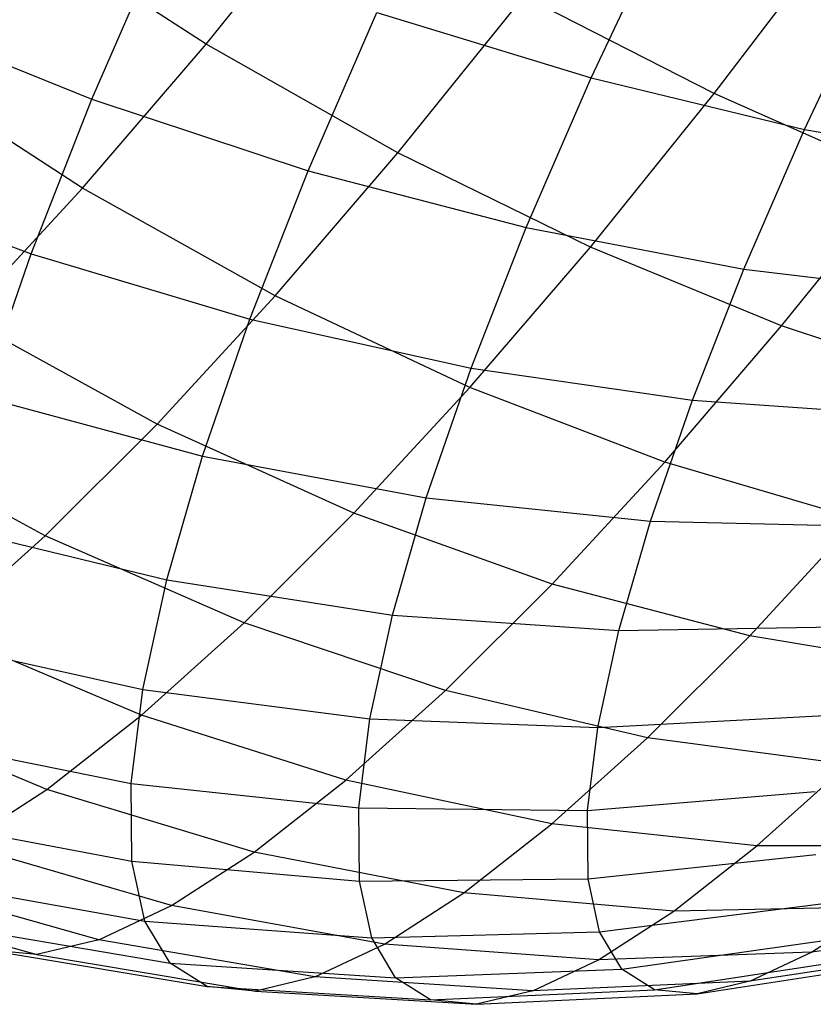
# Model space of a CAD drawing. Extents: x -11.4 to 11.4, y 1.8 to 24.6.
# Tile 34 of 199: x -1.193 to -0.841, y 5.447 to 5.883. Entities that reach past the tile are written whole.
import ezdxf

# ---------------------------------------------------------------- set-up
doc = ezdxf.new("R2010")
doc.units = 0
doc.header["$MEASUREMENT"] = 0
doc.layers.get('0').update_dxf_attribs({"color": 13, "linetype": 'CONTINUOUS'})

# ---------------------------------------------------------------- blocks, each defined once
blk = doc.blocks.new('GRUPUJ_4')
at = {"color": 0}
for p, q in [((10.29416, 4.03057, 5.01576), (10.35053, 4.10044, 5.06623)), ((10.29416, 4.03057, 5.01576), (10.35053, 4.10044, 5.06623)), ((10.29416, 4.03057, 5.01576), (10.21047, 4.0847, 5.03458)), ((10.29416, 4.03057, 5.01576), (10.21047, 4.0847, 5.03458)), ((10.46485, 4.01561, 3.41585), (10.4977, 4.0854, 3.37271)), ((10.46485, 4.01561, 3.41585), (10.4977, 4.0854, 3.37271)), ((10.51933, 4.00865, 5.00203), (10.57511, 4.08178, 5.04204)), ((10.51933, 4.00865, 5.00203), (10.57511, 4.08178, 5.04204)), ((10.24351, 4.00617, 3.43955), (10.27524, 4.07929, 3.38367)), ((10.24351, 4.00617, 3.43955), (10.27524, 4.07929, 3.38367)), ((10.55935, 3.99276, 3.44476), (10.59, 4.05787, 3.40452)), ((10.55935, 3.99276, 3.44476), (10.59, 4.05787, 3.40452)), ((10.37911, 3.98237, 4.98843), (10.43504, 4.05169, 5.03851)), ((10.37911, 3.98237, 4.98843), (10.43504, 4.05169, 5.03851)), ((10.51933, 4.00865, 5.00203), (10.43504, 4.05169, 5.03851)), ((10.51933, 4.00865, 5.00203), (10.43504, 4.05169, 5.03851)), ((10.14944, 4.04409, 3.43832), (10.24351, 4.00617, 3.43955)), ((10.14944, 4.04409, 3.43832), (10.24351, 4.00617, 3.43955)), ((10.33938, 3.97444, 3.449), (10.36981, 4.04456, 3.39541)), ((10.33938, 3.97444, 3.449), (10.36981, 4.04456, 3.39541)), ((10.36981, 4.04456, 3.39541), (10.46485, 4.01561, 3.41585)), ((10.36981, 4.04456, 3.39541), (10.46485, 4.01561, 3.41585)), ((10.23931, 3.96668, 4.95645), (10.29416, 4.03057, 5.01576)), ((10.23931, 3.96668, 4.95645), (10.29416, 4.03057, 5.01576)), ((10.37911, 3.98237, 4.98843), (10.29416, 4.03057, 5.01576)), ((10.37911, 3.98237, 4.98843), (10.29416, 4.03057, 5.01576)), ((10.23931, 3.96668, 4.95645), (10.15578, 4.02099, 4.97543)), ((10.23931, 3.96668, 4.95645), (10.15578, 4.02099, 4.97543)), ((10.43604, 3.94923, 3.46658), (10.46485, 4.01561, 3.41585)), ((10.43604, 3.94923, 3.46658), (10.46485, 4.01561, 3.41585)), ((10.46485, 4.01561, 3.41585), (10.55935, 3.99276, 3.44476)), ((10.46485, 4.01561, 3.41585), (10.55935, 3.99276, 3.44476)), ((10.21656, 3.9376, 3.50317), (10.24351, 4.00617, 3.43955)), ((10.21656, 3.9376, 3.50317), (10.24351, 4.00617, 3.43955)), ((10.24351, 4.00617, 3.43955), (10.33938, 3.97444, 3.449)), ((10.24351, 4.00617, 3.43955), (10.33938, 3.97444, 3.449)), ((10.46444, 3.94061, 4.95288), (10.51933, 4.00865, 5.00203)), ((10.46444, 3.94061, 4.95288), (10.51933, 4.00865, 5.00203)), ((10.6025, 3.97178, 4.95719), (10.51933, 4.00865, 5.00203)), ((10.6025, 3.97178, 4.95719), (10.51933, 4.00865, 5.00203)), ((10.53247, 3.93082, 3.49209), (10.55935, 3.99276, 3.44476)), ((10.53247, 3.93082, 3.49209), (10.55935, 3.99276, 3.44476)), ((10.55935, 3.99276, 3.44476), (10.6523, 3.97623, 3.48185)), ((10.55935, 3.99276, 3.44476), (10.6523, 3.97623, 3.48185)), ((10.3247, 3.91897, 4.92958), (10.37911, 3.98237, 4.98843)), ((10.3247, 3.91897, 4.92958), (10.37911, 3.98237, 4.98843)), ((10.46444, 3.94061, 4.95288), (10.37911, 3.98237, 4.98843)), ((10.46444, 3.94061, 4.95288), (10.37911, 3.98237, 4.98843)), ((10.12168, 3.97344, 3.50388), (10.21656, 3.9376, 3.50317)), ((10.12168, 3.97344, 3.50388), (10.21656, 3.9376, 3.50317)), ((10.31354, 3.90868, 3.51002), (10.33938, 3.97444, 3.449)), ((10.31354, 3.90868, 3.51002), (10.33938, 3.97444, 3.449)), ((10.33938, 3.97444, 3.449), (10.43604, 3.94923, 3.46658)), ((10.33938, 3.97444, 3.449), (10.43604, 3.94923, 3.46658)), ((10.54922, 3.90573, 4.90948), (10.6025, 3.97178, 4.95719)), ((10.54922, 3.90573, 4.90948), (10.6025, 3.97178, 4.95719)), ((10.1866, 3.90947, 4.88895), (10.23931, 3.96668, 4.95645)), ((10.1866, 3.90947, 4.88895), (10.23931, 3.96668, 4.95645)), ((10.3247, 3.91897, 4.92958), (10.23931, 3.96668, 4.95645)), ((10.3247, 3.91897, 4.92958), (10.23931, 3.96668, 4.95645)), ((10.41158, 3.88698, 3.52434), (10.43604, 3.94923, 3.46658)), ((10.41158, 3.88698, 3.52434), (10.43604, 3.94923, 3.46658)), ((10.43604, 3.94923, 3.46658), (10.53247, 3.93082, 3.49209)), ((10.43604, 3.94923, 3.46658), (10.53247, 3.93082, 3.49209)), ((10.41103, 3.87839, 4.89512), (10.46444, 3.94061, 4.95288)), ((10.41103, 3.87839, 4.89512), (10.46444, 3.94061, 4.95288)), ((10.54922, 3.90573, 4.90948), (10.46444, 3.94061, 4.95288)), ((10.54922, 3.90573, 4.90948), (10.46444, 3.94061, 4.95288)), ((10.19471, 3.87434, 3.57386), (10.21656, 3.9376, 3.50317)), ((10.19471, 3.87434, 3.57386), (10.21656, 3.9376, 3.50317)), ((10.21656, 3.9376, 3.50317), (10.31354, 3.90868, 3.51002)), ((10.21656, 3.9376, 3.50317), (10.31354, 3.90868, 3.51002)), ((10.50965, 3.87274, 3.54599), (10.53247, 3.93082, 3.49209)), ((10.50965, 3.87274, 3.54599), (10.53247, 3.93082, 3.49209)), ((10.53247, 3.93082, 3.49209), (10.62763, 3.9194, 3.52528)), ((10.53247, 3.93082, 3.49209), (10.62763, 3.9194, 3.52528)), ((10.2724, 3.86221, 4.86261), (10.3247, 3.91897, 4.92958)), ((10.2724, 3.86221, 4.86261), (10.3247, 3.91897, 4.92958)), ((10.41103, 3.87839, 4.89512), (10.3247, 3.91897, 4.92958)), ((10.41103, 3.87839, 4.89512), (10.3247, 3.91897, 4.92958)), ((10.2724, 3.86221, 4.86261), (10.1866, 3.90947, 4.88895)), ((10.2724, 3.86221, 4.86261), (10.1866, 3.90947, 4.88895)), ((10.29258, 3.84801, 3.57781), (10.31354, 3.90868, 3.51002)), ((10.29258, 3.84801, 3.57781), (10.31354, 3.90868, 3.51002)), ((10.31354, 3.90868, 3.51002), (10.41158, 3.88698, 3.52434)), ((10.31354, 3.90868, 3.51002), (10.41158, 3.88698, 3.52434)), ((10.49739, 3.84535, 4.85343), (10.54922, 3.90573, 4.90948)), ((10.49739, 3.84535, 4.85343), (10.54922, 3.90573, 4.90948)), ((10.63257, 3.87812, 4.8587), (10.54922, 3.90573, 4.90948)), ((10.63257, 3.87812, 4.8587), (10.54922, 3.90573, 4.90948)), ((10.39174, 3.82955, 3.58852), (10.41158, 3.88698, 3.52434)), ((10.39174, 3.82955, 3.58852), (10.41158, 3.88698, 3.52434)), ((10.41158, 3.88698, 3.52434), (10.50965, 3.87274, 3.54599)), ((10.41158, 3.88698, 3.52434), (10.50965, 3.87274, 3.54599)), ((10.35969, 3.82267, 4.82939), (10.41103, 3.87839, 4.89512)), ((10.35969, 3.82267, 4.82939), (10.41103, 3.87839, 4.89512)), ((10.49739, 3.84535, 4.85343), (10.41103, 3.87839, 4.89512)), ((10.49739, 3.84535, 4.85343), (10.41103, 3.87839, 4.89512)), ((10.19471, 3.87434, 3.57386), (10.29258, 3.84801, 3.57781)), ((10.19471, 3.87434, 3.57386), (10.29258, 3.84801, 3.57781)), ((10.49113, 3.81916, 3.60587), (10.50965, 3.87274, 3.54599)), ((10.49113, 3.81916, 3.60587), (10.50965, 3.87274, 3.54599)), ((10.50965, 3.87274, 3.54599), (10.60669, 3.86611, 3.57474)), ((10.50965, 3.87274, 3.54599), (10.60669, 3.86611, 3.57474)), ((10.22278, 3.8127, 4.78826), (10.2724, 3.86221, 4.86261)), ((10.22278, 3.8127, 4.78826), (10.2724, 3.86221, 4.86261)), ((10.35969, 3.82267, 4.82939), (10.2724, 3.86221, 4.86261)), ((10.35969, 3.82267, 4.82939), (10.2724, 3.86221, 4.86261)), ((10.22278, 3.8127, 4.78826), (10.13659, 3.85957, 4.81401)), ((10.22278, 3.8127, 4.78826), (10.13659, 3.85957, 4.81401)), ((10.27673, 3.7931, 3.65162), (10.29258, 3.84801, 3.57781)), ((10.27673, 3.7931, 3.65162), (10.29258, 3.84801, 3.57781)), ((10.29258, 3.84801, 3.57781), (10.39174, 3.82955, 3.58852)), ((10.29258, 3.84801, 3.57781), (10.39174, 3.82955, 3.58852)), ((10.44756, 3.79128, 4.78963), (10.49739, 3.84535, 4.85343)), ((10.44756, 3.79128, 4.78963), (10.49739, 3.84535, 4.85343)), ((10.58286, 3.8202, 4.80494), (10.49739, 3.84535, 4.85343)), ((10.58286, 3.8202, 4.80494), (10.49739, 3.84535, 4.85343)), ((10.37674, 3.77757, 3.65839), (10.39174, 3.82955, 3.58852)), ((10.37674, 3.77757, 3.65839), (10.39174, 3.82955, 3.58852)), ((10.39174, 3.82955, 3.58852), (10.49113, 3.81916, 3.60587)), ((10.39174, 3.82955, 3.58852), (10.49113, 3.81916, 3.60587)), ((10.31099, 3.77408, 4.75641), (10.35969, 3.82267, 4.82939)), ((10.31099, 3.77408, 4.75641), (10.35969, 3.82267, 4.82939)), ((10.44756, 3.79128, 4.78963), (10.35969, 3.82267, 4.82939)), ((10.44756, 3.79128, 4.78963), (10.35969, 3.82267, 4.82939)), ((10.47714, 3.77066, 3.67106), (10.49113, 3.81916, 3.60587)), ((10.47714, 3.77066, 3.67106), (10.49113, 3.81916, 3.60587)), ((10.49113, 3.81916, 3.60587), (10.5897, 3.81694, 3.62968)), ((10.49113, 3.81916, 3.60587), (10.5897, 3.81694, 3.62968)), ((10.53508, 3.76835, 4.74376), (10.58286, 3.8202, 4.80494)), ((10.53508, 3.76835, 4.74376), (10.58286, 3.8202, 4.80494)), ((10.17818, 3.81708, 3.65083), (10.27673, 3.7931, 3.65162)), ((10.17818, 3.81708, 3.65083), (10.27673, 3.7931, 3.65162)), ((10.17639, 3.77099, 4.70732), (10.22278, 3.8127, 4.78826)), ((10.17639, 3.77099, 4.70732), (10.22278, 3.8127, 4.78826)), ((10.31099, 3.77408, 4.75641), (10.22278, 3.8127, 4.78826)), ((10.31099, 3.77408, 4.75641), (10.22278, 3.8127, 4.78826)), ((10.26617, 3.74454, 3.73065), (10.27673, 3.7931, 3.65162)), ((10.26617, 3.74454, 3.73065), (10.27673, 3.7931, 3.65162)), ((10.27673, 3.7931, 3.65162), (10.37674, 3.77757, 3.65839)), ((10.27673, 3.7931, 3.65162), (10.37674, 3.77757, 3.65839)), ((10.4003, 3.74411, 4.7188), (10.44756, 3.79128, 4.78963)), ((10.4003, 3.74411, 4.7188), (10.44756, 3.79128, 4.78963)), ((10.53508, 3.76835, 4.74376), (10.44756, 3.79128, 4.78963)), ((10.53508, 3.76835, 4.74376), (10.44756, 3.79128, 4.78963)), ((10.36674, 3.7316, 3.7332), (10.37674, 3.77757, 3.65839)), ((10.36674, 3.7316, 3.7332), (10.37674, 3.77757, 3.65839)), ((10.37674, 3.77757, 3.65839), (10.47714, 3.77066, 3.67106)), ((10.37674, 3.77757, 3.65839), (10.47714, 3.77066, 3.67106)), ((10.26546, 3.73314, 4.67697), (10.17639, 3.77099, 4.70732)), ((10.26546, 3.73314, 4.67697), (10.17639, 3.77099, 4.70732)), ((10.26546, 3.73314, 4.67697), (10.31099, 3.77408, 4.75641)), ((10.26546, 3.73314, 4.67697), (10.31099, 3.77408, 4.75641)), ((10.4003, 3.74411, 4.7188), (10.31099, 3.77408, 4.75641)), ((10.4003, 3.74411, 4.7188), (10.31099, 3.77408, 4.75641)), ((10.4678, 3.72777, 3.74086), (10.47714, 3.77066, 3.67106)), ((10.4678, 3.72777, 3.74086), (10.47714, 3.77066, 3.67106)), ((10.47714, 3.77066, 3.67106), (10.57686, 3.77243, 3.6895)), ((10.47714, 3.77066, 3.67106), (10.57686, 3.77243, 3.6895)), ((10.16717, 3.76645, 3.73323), (10.26617, 3.74454, 3.73065)), ((10.16717, 3.76645, 3.73323), (10.26617, 3.74454, 3.73065)), ((10.48975, 3.72312, 4.67583), (10.53508, 3.76835, 4.74376)), ((10.48975, 3.72312, 4.67583), (10.53508, 3.76835, 4.74376)), ((10.6213, 3.75414, 4.69227), (10.53508, 3.76835, 4.74376)), ((10.6213, 3.75414, 4.69227), (10.53508, 3.76835, 4.74376)), ((10.261, 3.70287, 3.81402), (10.26617, 3.74454, 3.73065)), ((10.261, 3.70287, 3.81402), (10.26617, 3.74454, 3.73065)), ((10.26617, 3.74454, 3.73065), (10.36674, 3.7316, 3.7332)), ((10.26617, 3.74454, 3.73065), (10.36674, 3.7316, 3.7332)), ((10.35611, 3.70438, 4.6417), (10.4003, 3.74411, 4.7188)), ((10.35611, 3.70438, 4.6417), (10.4003, 3.74411, 4.7188)), ((10.48975, 3.72312, 4.67583), (10.4003, 3.74411, 4.7188)), ((10.48975, 3.72312, 4.67583), (10.4003, 3.74411, 4.7188)), ((10.2236, 3.70029, 4.59195), (10.13373, 3.73752, 4.6207)), ((10.2236, 3.70029, 4.59195), (10.13373, 3.73752, 4.6207)), ((10.2236, 3.70029, 4.59195), (10.26546, 3.73314, 4.67697)), ((10.2236, 3.70029, 4.59195), (10.26546, 3.73314, 4.67697)), ((10.35611, 3.70438, 4.6417), (10.26546, 3.73314, 4.67697)), ((10.35611, 3.70438, 4.6417), (10.26546, 3.73314, 4.67697)), ((10.36184, 3.69215, 3.81213), (10.36674, 3.7316, 3.7332)), ((10.36184, 3.69215, 3.81213), (10.36674, 3.7316, 3.7332)), ((10.36674, 3.7316, 3.7332), (10.4678, 3.72777, 3.74086)), ((10.36674, 3.7316, 3.7332), (10.4678, 3.72777, 3.74086)), ((10.4678, 3.72777, 3.74086), (10.5683, 3.73308, 3.75355)), ((10.4678, 3.72777, 3.74086), (10.5683, 3.73308, 3.75355)), ((10.46324, 3.69096, 3.8145), (10.4678, 3.72777, 3.74086)), ((10.46324, 3.69096, 3.8145), (10.4678, 3.72777, 3.74086)), ((10.16178, 3.72299, 3.82017), (10.261, 3.70287, 3.81402)), ((10.16178, 3.72299, 3.82017), (10.261, 3.70287, 3.81402)), ((10.44737, 3.68501, 4.60189), (10.48975, 3.72312, 4.67583)), ((10.44737, 3.68501, 4.60189), (10.48975, 3.72312, 4.67583)), ((10.57839, 3.71132, 4.62796), (10.48975, 3.72312, 4.67583)), ((10.57839, 3.71132, 4.62796), (10.48975, 3.72312, 4.67583)), ((10.53827, 3.67525, 4.55797), (10.57839, 3.71132, 4.62796)), ((10.53827, 3.67525, 4.55797), (10.57839, 3.71132, 4.62796)), ((10.31548, 3.6725, 4.55919), (10.35611, 3.70438, 4.6417)), ((10.31548, 3.6725, 4.55919), (10.35611, 3.70438, 4.6417)), ((10.44737, 3.68501, 4.60189), (10.35611, 3.70438, 4.6417)), ((10.44737, 3.68501, 4.60189), (10.35611, 3.70438, 4.6417)), ((10.18586, 3.67591, 4.50228), (10.2236, 3.70029, 4.59195)), ((10.18586, 3.67591, 4.50228), (10.2236, 3.70029, 4.59195)), ((10.31548, 3.6725, 4.55919), (10.2236, 3.70029, 4.59195)), ((10.31548, 3.6725, 4.55919), (10.2236, 3.70029, 4.59195)), ((10.261, 3.70287, 3.81402), (10.36184, 3.69215, 3.81213)), ((10.26129, 3.66853, 3.90084), (10.261, 3.70287, 3.81402)), ((10.261, 3.70287, 3.81402), (10.36184, 3.69215, 3.81213)), ((10.26129, 3.66853, 3.90084), (10.261, 3.70287, 3.81402)), ((10.46324, 3.69096, 3.8145), (10.56411, 3.6993, 3.82112)), ((10.46324, 3.69096, 3.8145), (10.56411, 3.6993, 3.82112)), ((10.36212, 3.65965, 3.89431), (10.36184, 3.69215, 3.81213)), ((10.36184, 3.69215, 3.81213), (10.46324, 3.69096, 3.8145)), ((10.36184, 3.69215, 3.81213), (10.46324, 3.69096, 3.8145)), ((10.36212, 3.65965, 3.89431), (10.36184, 3.69215, 3.81213)), ((10.16208, 3.6872, 3.91069), (10.26129, 3.66853, 3.90084)), ((10.16208, 3.6872, 3.91069), (10.26129, 3.66853, 3.90084)), ((10.46349, 3.66063, 3.89118), (10.46324, 3.69096, 3.8145)), ((10.46349, 3.66063, 3.89118), (10.46324, 3.69096, 3.8145)), ((10.4084, 3.65444, 4.52276), (10.44737, 3.68501, 4.60189)), ((10.4084, 3.65444, 4.52276), (10.44737, 3.68501, 4.60189)), ((10.53827, 3.67525, 4.55797), (10.44737, 3.68501, 4.60189)), ((10.53827, 3.67525, 4.55797), (10.44737, 3.68501, 4.60189)), ((10.27885, 3.64883, 4.47216), (10.18586, 3.67591, 4.50228)), ((10.27885, 3.64883, 4.47216), (10.18586, 3.67591, 4.50228)), ((10.50138, 3.64631, 4.48305), (10.53827, 3.67525, 4.55797)), ((10.50138, 3.64631, 4.48305), (10.53827, 3.67525, 4.55797)), ((10.62785, 3.67519, 4.51039), (10.53827, 3.67525, 4.55797)), ((10.62785, 3.67519, 4.51039), (10.53827, 3.67525, 4.55797)), ((10.27885, 3.64883, 4.47216), (10.31548, 3.6725, 4.55919)), ((10.27885, 3.64883, 4.47216), (10.31548, 3.6725, 4.55919)), ((10.4084, 3.65444, 4.52276), (10.31548, 3.6725, 4.55919)), ((10.4084, 3.65444, 4.52276), (10.31548, 3.6725, 4.55919)), ((10.46349, 3.66063, 3.89118), (10.56434, 3.67148, 3.89148)), ((10.46349, 3.66063, 3.89118), (10.56434, 3.67148, 3.89148)), ((10.26703, 3.64192, 3.99013), (10.26129, 3.66853, 3.90084)), ((10.26129, 3.66853, 3.90084), (10.36212, 3.65965, 3.89431)), ((10.26129, 3.66853, 3.90084), (10.36212, 3.65965, 3.89431)), ((10.26703, 3.64192, 3.99013), (10.26129, 3.66853, 3.90084)), ((10.24663, 3.63364, 4.38157), (10.15266, 3.66025, 4.40894)), ((10.24663, 3.63364, 4.38157), (10.15266, 3.66025, 4.40894)), ((10.16806, 3.65945, 4.0038), (10.26703, 3.64192, 3.99013)), ((10.16806, 3.65945, 4.0038), (10.26703, 3.64192, 3.99013)), ((10.36212, 3.65965, 3.89431), (10.46349, 3.66063, 3.89118)), ((10.36212, 3.65965, 3.89431), (10.46349, 3.66063, 3.89118)), ((10.36755, 3.63446, 3.97884), (10.36212, 3.65965, 3.89431)), ((10.36755, 3.63446, 3.97884), (10.36212, 3.65965, 3.89431)), ((10.46856, 3.63713, 3.97005), (10.46349, 3.66063, 3.89118)), ((10.46856, 3.63713, 3.97005), (10.46349, 3.66063, 3.89118)), ((10.12436, 3.65349, 4.31295), (10.21917, 3.62707, 4.28841)), ((10.12436, 3.65349, 4.31295), (10.21917, 3.62707, 4.28841)), ((10.37328, 3.63174, 4.43929), (10.4084, 3.65444, 4.52276)), ((10.37328, 3.63174, 4.43929), (10.4084, 3.65444, 4.52276)), ((10.50138, 3.64631, 4.48305), (10.4084, 3.65444, 4.52276)), ((10.50138, 3.64631, 4.48305), (10.4084, 3.65444, 4.52276)), ((10.24663, 3.63364, 4.38157), (10.27885, 3.64883, 4.47216)), ((10.24663, 3.63364, 4.38157), (10.27885, 3.64883, 4.47216)), ((10.37328, 3.63174, 4.43929), (10.27885, 3.64883, 4.47216)), ((10.37328, 3.63174, 4.43929), (10.27885, 3.64883, 4.47216)), ((10.46856, 3.63713, 3.97005), (10.56899, 3.64991, 3.96385)), ((10.46856, 3.63713, 3.97005), (10.56899, 3.64991, 3.96385)), ((10.59343, 3.64819, 4.44049), (10.50138, 3.64631, 4.48305)), ((10.59343, 3.64819, 4.44049), (10.50138, 3.64631, 4.48305)), ((10.56241, 3.62814, 4.36677), (10.59343, 3.64819, 4.44049)), ((10.56241, 3.62814, 4.36677), (10.59343, 3.64819, 4.44049)), ((10.46813, 3.62482, 4.40404), (10.50138, 3.64631, 4.48305)), ((10.46813, 3.62482, 4.40404), (10.50138, 3.64631, 4.48305)), ((10.17967, 3.64005, 4.09849), (10.27816, 3.62332, 4.08094)), ((10.17967, 3.64005, 4.09849), (10.27816, 3.62332, 4.08094)), ((10.26703, 3.64192, 3.99013), (10.36755, 3.63446, 3.97884)), ((10.27816, 3.62332, 4.08094), (10.26703, 3.64192, 3.99013)), ((10.26703, 3.64192, 3.99013), (10.36755, 3.63446, 3.97884)), ((10.27816, 3.62332, 4.08094), (10.26703, 3.64192, 3.99013)), ((10.6551, 3.64166, 4.32788), (10.56241, 3.62814, 4.36677)), ((10.6551, 3.64166, 4.32788), (10.56241, 3.62814, 4.36677)), ((10.36755, 3.63446, 3.97884), (10.46856, 3.63713, 3.97005)), ((10.36755, 3.63446, 3.97884), (10.46856, 3.63713, 3.97005)), ((10.47839, 3.6207, 4.05025), (10.46856, 3.63713, 3.97005)), ((10.47839, 3.6207, 4.05025), (10.46856, 3.63713, 3.97005)), ((10.47839, 3.6207, 4.05025), (10.57801, 3.63484, 4.03745)), ((10.47839, 3.6207, 4.05025), (10.57801, 3.63484, 4.03745)), ((10.24663, 3.63364, 4.38157), (10.21917, 3.62707, 4.28841)), ((10.24663, 3.63364, 4.38157), (10.21917, 3.62707, 4.28841)), ((10.34238, 3.61717, 4.35242), (10.24663, 3.63364, 4.38157)), ((10.34238, 3.61717, 4.35242), (10.24663, 3.63364, 4.38157)), ((10.34238, 3.61717, 4.35242), (10.37328, 3.63174, 4.43929)), ((10.34238, 3.61717, 4.35242), (10.37328, 3.63174, 4.43929)), ((10.37809, 3.61685, 4.0648), (10.36755, 3.63446, 3.97884)), ((10.37809, 3.61685, 4.0648), (10.36755, 3.63446, 3.97884)), ((10.46813, 3.62482, 4.40404), (10.37328, 3.63174, 4.43929)), ((10.46813, 3.62482, 4.40404), (10.37328, 3.63174, 4.43929)), ((10.21917, 3.62707, 4.28841), (10.19677, 3.62922, 4.1937)), ((10.19677, 3.62922, 4.1937), (10.29455, 3.61294, 4.17225)), ((10.19677, 3.62922, 4.1937), (10.29455, 3.61294, 4.17225)), ((10.21917, 3.62707, 4.28841), (10.19677, 3.62922, 4.1937)), ((10.21917, 3.62707, 4.28841), (10.31604, 3.61088, 4.26308)), ((10.21917, 3.62707, 4.28841), (10.31604, 3.61088, 4.26308)), ((10.56241, 3.62814, 4.36677), (10.46813, 3.62482, 4.40404)), ((10.56241, 3.62814, 4.36677), (10.46813, 3.62482, 4.40404)), ((10.49288, 3.61153, 4.13091), (10.5913, 3.62642, 4.11145)), ((10.49288, 3.61153, 4.13091), (10.5913, 3.62642, 4.11145)), ((10.63006, 3.62985, 4.25747), (10.53511, 3.61527, 4.29004)), ((10.63006, 3.62985, 4.25747), (10.53511, 3.61527, 4.29004)), ((10.53511, 3.61527, 4.29004), (10.56241, 3.62814, 4.36677)), ((10.53511, 3.61527, 4.29004), (10.56241, 3.62814, 4.36677)), ((10.27816, 3.62332, 4.08094), (10.37809, 3.61685, 4.0648)), ((10.29455, 3.61294, 4.17225), (10.27816, 3.62332, 4.08094)), ((10.27816, 3.62332, 4.08094), (10.37809, 3.61685, 4.0648)), ((10.29455, 3.61294, 4.17225), (10.27816, 3.62332, 4.08094)), ((10.43888, 3.61102, 4.3218), (10.46813, 3.62482, 4.40404)), ((10.43888, 3.61102, 4.3218), (10.46813, 3.62482, 4.40404)), ((10.51185, 3.60971, 4.21113), (10.60872, 3.62475, 4.18507)), ((10.51185, 3.60971, 4.21113), (10.60872, 3.62475, 4.18507)), ((10.34238, 3.61717, 4.35242), (10.31604, 3.61088, 4.26308)), ((10.34238, 3.61717, 4.35242), (10.31604, 3.61088, 4.26308)), ((10.43888, 3.61102, 4.3218), (10.34238, 3.61717, 4.35242)), ((10.43888, 3.61102, 4.3218), (10.34238, 3.61717, 4.35242)), ((10.37809, 3.61685, 4.0648), (10.47839, 3.6207, 4.05025)), ((10.37809, 3.61685, 4.0648), (10.47839, 3.6207, 4.05025)), ((10.49288, 3.61153, 4.13091), (10.47839, 3.6207, 4.05025)), ((10.49288, 3.61153, 4.13091), (10.47839, 3.6207, 4.05025)), ((10.31604, 3.61088, 4.26308), (10.29455, 3.61294, 4.17225)), ((10.29455, 3.61294, 4.17225), (10.39361, 3.60702, 4.15124)), ((10.31604, 3.61088, 4.26308), (10.29455, 3.61294, 4.17225)), ((10.29455, 3.61294, 4.17225), (10.39361, 3.60702, 4.15124)), ((10.39361, 3.60702, 4.15124), (10.37809, 3.61685, 4.0648)), ((10.39361, 3.60702, 4.15124), (10.37809, 3.61685, 4.0648)), ((10.53511, 3.61527, 4.29004), (10.43888, 3.61102, 4.3218)), ((10.53511, 3.61527, 4.29004), (10.43888, 3.61102, 4.3218)), ((10.53511, 3.61527, 4.29004), (10.51185, 3.60971, 4.21113)), ((10.53511, 3.61527, 4.29004), (10.51185, 3.60971, 4.21113)), ((10.31604, 3.61088, 4.26308), (10.41395, 3.60507, 4.23722)), ((10.31604, 3.61088, 4.26308), (10.41395, 3.60507, 4.23722)), ((10.39361, 3.60702, 4.15124), (10.49288, 3.61153, 4.13091)), ((10.39361, 3.60702, 4.15124), (10.49288, 3.61153, 4.13091)), ((10.43888, 3.61102, 4.3218), (10.41395, 3.60507, 4.23722)), ((10.43888, 3.61102, 4.3218), (10.41395, 3.60507, 4.23722)), ((10.41395, 3.60507, 4.23722), (10.51185, 3.60971, 4.21113)), ((10.41395, 3.60507, 4.23722), (10.51185, 3.60971, 4.21113)), ((10.51185, 3.60971, 4.21113), (10.49288, 3.61153, 4.13091)), ((10.51185, 3.60971, 4.21113), (10.49288, 3.61153, 4.13091)), ((10.41395, 3.60507, 4.23722), (10.39361, 3.60702, 4.15124)), ((10.41395, 3.60507, 4.23722), (10.39361, 3.60702, 4.15124))]:
    blk.add_line(p, q, dxfattribs=at)
blk = doc.blocks.new('SATELLITE_M_ZWIS-11230-112')
at = {"color": 0}
blk.add_blockref('GRUPUJ_4', (-11.40464, 1.84184, 0.62927), dxfattribs=at)

msp = doc.modelspace()

# ---------------------------------------------------------------- block references
at = {"color": 0}
msp.add_blockref('SATELLITE_M_ZWIS-11230-112', (0, 0), dxfattribs=at)

doc.saveas('drawing.dxf')
